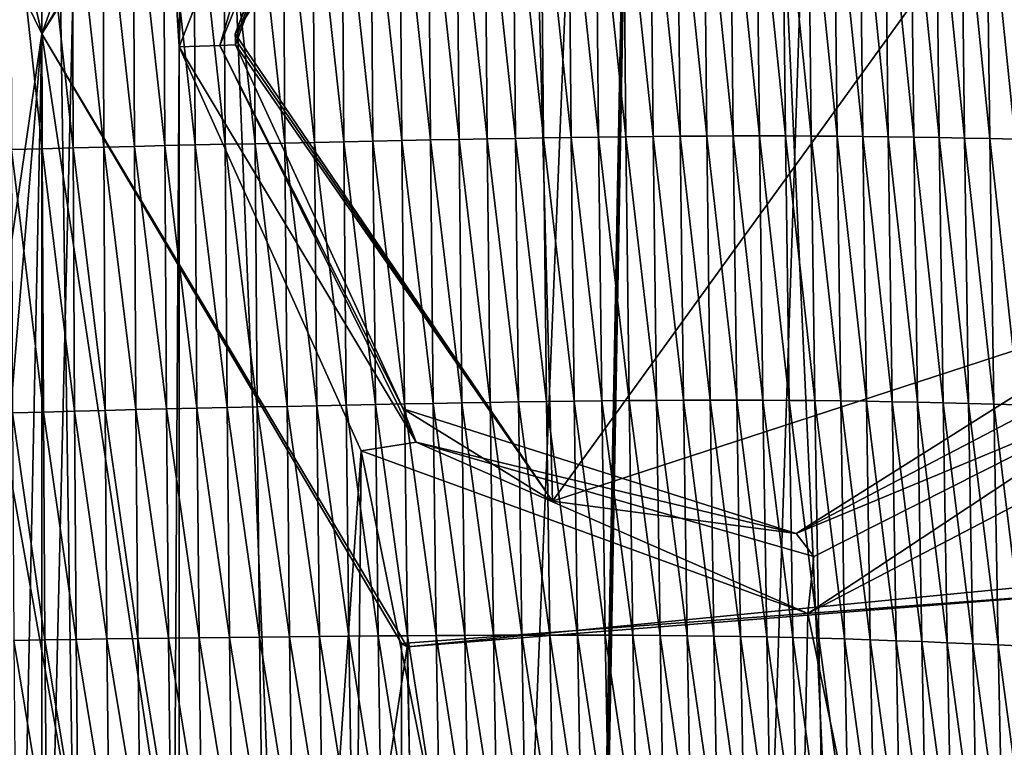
# Model space of a CAD drawing. Extents: x -65 to 446, y -88 to 1318.
# Tile 74 of 229: x 53.36 to 59.72, y -55.21 to -50.51. Entities that reach past the tile are written whole.
import ezdxf

# ---------------------------------------------------------------- set-up
doc = ezdxf.new("R2010")
doc.units = 0
doc.header["$LTSCALE"] = 65.185185
for name, color, linetype in [('1028', 7, 'CONTINUOUS'), ('1029', 7, 'CONTINUOUS'), ('1301', 7, 'CONTINUOUS'), ('1499', 7, 'CONTINUOUS'), ('815', 7, 'CONTINUOUS'), ('821', 7, 'CONTINUOUS'), ('873', 7, 'CONTINUOUS'), ('874', 7, 'CONTINUOUS'), ('922', 7, 'CONTINUOUS'), ('953', 7, 'CONTINUOUS'), ('954', 7, 'CONTINUOUS')]:
    doc.layers.add(name, color=color, linetype=linetype)

msp = doc.modelspace()

# ---------------------------------------------------------------- linework, layer by layer
at = {"layer": '1028', "color": 7, "linetype": 'CONTINUOUS'}
for points in [[(56.6401, -47.6482, -10.7084), (54.75, -50.6, -11.6704), (55.633, -48.3729, -14.5764), (56.6401, -47.6482, -10.7084)], [(54.75, -50.6, -11.6704), (54.75, -50.6, -14.906), (55.633, -48.3729, -14.5764), (54.75, -50.6, -11.6704)]]:
    msp.add_3dface(points, dxfattribs=at)
at = {"layer": '1029', "color": 7, "linetype": 'CONTINUOUS'}
for points in [[(54.75, -50.6, -11.6704), (56.7985, -53.6198, -10.6085), (54.75, -50.6, -14.906), (54.75, -50.6, -11.6704)], [(54.75, -50.6, -14.906), (56.7985, -53.6198, -10.6085), (54.7502, -50.6367, -14.9059), (54.75, -50.6, -14.906)], [(54.7502, -50.6367, -14.9059), (56.7985, -53.6198, -10.6085), (54.7508, -50.6726, -14.9057), (54.7502, -50.6367, -14.9059)], [(54.7508, -50.6726, -14.9057), (56.7985, -53.6198, -10.6085), (55.8343, -53.0233, -14.4909), (54.7508, -50.6726, -14.9057)], [(56.7985, -53.6198, -10.6085), (60.7497, -52.3326, -6.573), (58.3731, -53.8285, -13.0069), (56.7985, -53.6198, -10.6085)], [(58.3731, -53.8285, -13.0069), (60.7497, -52.3326, -6.573), (60.4407, -52.746, -11.1023), (58.3731, -53.8285, -13.0069)], [(55.8343, -53.0233, -14.4909), (56.7985, -53.6198, -10.6085), (58.3731, -53.8285, -13.0069), (55.8343, -53.0233, -14.4909)]]:
    msp.add_3dface(points, dxfattribs=at)
at = {"layer": '1301', "color": 7, "linetype": 'CONTINUOUS'}
for points in [[(50.301, -33.8575, 14.7553), (54.0933, -33.843, 13.9243), (50.4004, -52.2625, 16.6897), (50.301, -33.8575, 14.7553)], [(50.4004, -52.2625, 16.6897), (54.0933, -33.843, 13.9243), (50.5189, -75.5, 19.1321), (50.4004, -52.2625, 16.6897)], [(50.5189, -75.5, 19.1321), (54.0933, -33.843, 13.9243), (51.8312, -75.5, 18.9461), (50.5189, -75.5, 19.1321)], [(51.8312, -75.5, 18.9461), (54.0933, -33.843, 13.9243), (53.1, -75.5, 18.618), (51.8312, -75.5, 18.9461)], [(53.1, -75.5, 18.618), (54.0933, -33.843, 13.9243), (55.8127, -76.7334, 17.4236), (53.1, -75.5, 18.618)], [(54.0933, -33.843, 13.9243), (57.5549, -33.8057, 11.7864), (55.8127, -76.7334, 17.4236), (54.0933, -33.843, 13.9243)], [(55.8127, -76.7334, 17.4236), (57.5549, -33.8057, 11.7864), (56.7, -79.1, 17.0082), (55.8127, -76.7334, 17.4236)], [(56.7, -81.041, 17.2233), (57.5549, -33.8057, 11.7864), (59.7708, -81.9913, 13.5274), (56.7, -81.041, 17.2233)], [(56.7, -81.041, 17.2233), (56.7, -80.0717, 17.1158), (57.5549, -33.8057, 11.7864), (56.7, -81.041, 17.2233)], [(56.7, -79.1, 17.0082), (57.5549, -33.8057, 11.7864), (56.7, -80.0717, 17.1158), (56.7, -79.1, 17.0082)], [(59.7708, -81.9913, 13.5274), (57.5549, -33.8057, 11.7864), (59.9522, -45.5035, 9.8465), (59.7708, -81.9913, 13.5274)]]:
    msp.add_3dface(points, dxfattribs=at)
at = {"layer": '1499', "color": 7, "linetype": 'CONTINUOUS'}
for points in [[(56.3622, -49.435, 17.526), (56.56, -51.276, 17.6087), (56.5434, -49.4329, 17.424), (56.3622, -49.435, 17.526)], [(56.5434, -49.4329, 17.424), (56.7405, -51.2729, 17.5033), (56.7233, -49.4309, 17.3193), (56.5434, -49.4329, 17.424)], [(56.56, -51.276, 17.6087), (56.7405, -51.2729, 17.5033), (56.5434, -49.4329, 17.424), (56.56, -51.276, 17.6087)], [(56.7233, -49.4309, 17.3193), (56.9196, -51.2701, 17.3951), (56.902, -49.4291, 17.212), (56.7233, -49.4309, 17.3193)], [(56.7405, -51.2729, 17.5033), (56.9196, -51.2701, 17.3951), (56.7233, -49.4309, 17.3193), (56.7405, -51.2729, 17.5033)], [(56.902, -49.4291, 17.212), (57.0976, -51.2676, 17.284), (57.0795, -49.4276, 17.1018), (56.902, -49.4291, 17.212)], [(56.9196, -51.2701, 17.3951), (57.0976, -51.2676, 17.284), (56.902, -49.4291, 17.212), (56.9196, -51.2701, 17.3951)], [(57.0795, -49.4276, 17.1018), (57.2743, -51.2654, 17.1699), (57.2557, -49.4263, 16.9887), (57.0795, -49.4276, 17.1018)], [(57.0976, -51.2676, 17.284), (57.2743, -51.2654, 17.1699), (57.0795, -49.4276, 17.1018), (57.0976, -51.2676, 17.284)], [(57.2557, -49.4263, 16.9887), (57.4496, -51.2635, 17.0525), (57.4307, -49.4254, 16.8724), (57.2557, -49.4263, 16.9887)], [(57.2743, -51.2654, 17.1699), (57.4496, -51.2635, 17.0525), (57.2557, -49.4263, 16.9887), (57.2743, -51.2654, 17.1699)], [(57.4307, -49.4254, 16.8724), (57.6235, -51.262, 16.9318), (57.6042, -49.4248, 16.7529), (57.4307, -49.4254, 16.8724)], [(57.4496, -51.2635, 17.0525), (57.6235, -51.262, 16.9318), (57.4307, -49.4254, 16.8724), (57.4496, -51.2635, 17.0525)], [(57.6042, -49.4248, 16.7529), (57.796, -51.2609, 16.8077), (57.7764, -49.4246, 16.6299), (57.6042, -49.4248, 16.7529)], [(57.6235, -51.262, 16.9318), (57.796, -51.2609, 16.8077), (57.6042, -49.4248, 16.7529), (57.6235, -51.262, 16.9318)], [(57.796, -51.2609, 16.8077), (57.9671, -51.2602, 16.68), (57.7764, -49.4246, 16.6299), (57.796, -51.2609, 16.8077)], [(57.7764, -49.4246, 16.6299), (57.9671, -51.2602, 16.68), (57.9471, -49.4247, 16.5036), (57.7764, -49.4246, 16.6299)], [(57.9671, -51.2602, 16.68), (58.1368, -51.26, 16.5487), (57.9471, -49.4247, 16.5036), (57.9671, -51.2602, 16.68)], [(57.9471, -49.4247, 16.5036), (58.1368, -51.26, 16.5487), (58.1165, -49.4252, 16.3738), (57.9471, -49.4247, 16.5036)], [(58.1368, -51.26, 16.5487), (58.3049, -51.2603, 16.4137), (58.1165, -49.4252, 16.3738), (58.1368, -51.26, 16.5487)], [(58.1165, -49.4252, 16.3738), (58.3049, -51.2603, 16.4137), (58.2845, -49.4262, 16.2403), (58.1165, -49.4252, 16.3738)], [(58.3049, -51.2603, 16.4137), (58.4718, -51.261, 16.275), (58.2845, -49.4262, 16.2403), (58.3049, -51.2603, 16.4137)], [(58.2845, -49.4262, 16.2403), (58.4718, -51.261, 16.275), (58.4511, -49.4276, 16.1034), (58.2845, -49.4262, 16.2403)], [(58.4718, -51.261, 16.275), (58.638, -51.2621, 16.1331), (58.4511, -49.4276, 16.1034), (58.4718, -51.261, 16.275)], [(58.4511, -49.4276, 16.1034), (58.638, -51.2621, 16.1331), (58.6171, -49.4294, 15.9632), (58.4511, -49.4276, 16.1034)], [(58.638, -51.2621, 16.1331), (58.8039, -51.2637, 15.9882), (58.6171, -49.4294, 15.9632), (58.638, -51.2621, 16.1331)], [(58.6171, -49.4294, 15.9632), (58.8039, -51.2637, 15.9882), (58.7827, -49.4315, 15.8202), (58.6171, -49.4294, 15.9632)], [(58.8039, -51.2637, 15.9882), (58.9694, -51.2656, 15.8403), (58.7827, -49.4315, 15.8202), (58.8039, -51.2637, 15.9882)], [(58.7827, -49.4315, 15.8202), (58.9694, -51.2656, 15.8403), (58.9478, -49.434, 15.6742), (58.7827, -49.4315, 15.8202)], [(58.9694, -51.2656, 15.8403), (59.1344, -51.268, 15.6894), (58.9478, -49.434, 15.6742), (58.9694, -51.2656, 15.8403)], [(58.9478, -49.434, 15.6742), (59.1344, -51.268, 15.6894), (59.1124, -49.4369, 15.5253), (58.9478, -49.434, 15.6742)], [(53.2995, -49.4824, 18.8508), (53.5026, -51.3428, 18.9833), (53.4985, -49.4784, 18.787), (53.2995, -49.4824, 18.8508)], [(53.3027, -51.3484, 19.0476), (53.5026, -51.3428, 18.9833), (53.2995, -49.4824, 18.8508), (53.3027, -51.3484, 19.0476)], [(53.4985, -49.4784, 18.787), (53.7018, -51.3375, 18.9157), (53.6968, -49.4747, 18.7201), (53.4985, -49.4784, 18.787)], [(53.5026, -51.3428, 18.9833), (53.7018, -51.3375, 18.9157), (53.4985, -49.4784, 18.787), (53.5026, -51.3428, 18.9833)], [(53.6968, -49.4747, 18.7201), (53.9002, -51.3325, 18.8449), (53.8942, -49.4711, 18.65), (53.6968, -49.4747, 18.7201)], [(53.7018, -51.3375, 18.9157), (53.9002, -51.3325, 18.8449), (53.6968, -49.4747, 18.7201), (53.7018, -51.3375, 18.9157)], [(53.8942, -49.4711, 18.65), (54.0976, -51.3277, 18.771), (54.0907, -49.4679, 18.5769), (53.8942, -49.4711, 18.65)], [(53.9002, -51.3325, 18.8449), (54.0976, -51.3277, 18.771), (53.8942, -49.4711, 18.65), (53.9002, -51.3325, 18.8449)], [(54.0907, -49.4679, 18.5769), (54.2941, -51.3231, 18.6944), (54.2863, -49.4647, 18.5011), (54.0907, -49.4679, 18.5769)], [(54.0976, -51.3277, 18.771), (54.2941, -51.3231, 18.6944), (54.0907, -49.4679, 18.5769), (54.0976, -51.3277, 18.771)], [(54.2863, -49.4647, 18.5011), (54.4896, -51.3187, 18.6153), (54.4809, -49.4618, 18.4228), (54.2863, -49.4647, 18.5011)], [(54.2941, -51.3231, 18.6944), (54.4896, -51.3187, 18.6153), (54.2863, -49.4647, 18.5011), (54.2941, -51.3231, 18.6944)], [(54.4809, -49.4618, 18.4228), (54.6841, -51.3144, 18.5341), (54.6745, -49.4589, 18.3424), (54.4809, -49.4618, 18.4228)], [(54.4896, -51.3187, 18.6153), (54.6841, -51.3144, 18.5341), (54.4809, -49.4618, 18.4228), (54.4896, -51.3187, 18.6153)], [(54.6745, -49.4589, 18.3424), (54.8775, -51.3102, 18.4509), (54.8671, -49.456, 18.2599), (54.6745, -49.4589, 18.3424)], [(54.6841, -51.3144, 18.5341), (54.8775, -51.3102, 18.4509), (54.6745, -49.4589, 18.3424), (54.6841, -51.3144, 18.5341)], [(54.8671, -49.456, 18.2599), (55.0698, -51.3061, 18.3656), (55.0585, -49.4532, 18.1754), (54.8671, -49.456, 18.2599)], [(54.8775, -51.3102, 18.4509), (55.0698, -51.3061, 18.3656), (54.8671, -49.456, 18.2599), (54.8775, -51.3102, 18.4509)], [(55.0585, -49.4532, 18.1754), (55.2608, -51.3021, 18.2784), (55.2487, -49.4505, 18.0889), (55.0585, -49.4532, 18.1754)], [(55.0698, -51.3061, 18.3656), (55.2608, -51.3021, 18.2784), (55.0585, -49.4532, 18.1754), (55.0698, -51.3061, 18.3656)], [(55.2487, -49.4505, 18.0889), (55.4504, -51.298, 18.1893), (55.4376, -49.4478, 18.0004), (55.2487, -49.4505, 18.0889)], [(55.2608, -51.3021, 18.2784), (55.4504, -51.298, 18.1893), (55.2487, -49.4505, 18.0889), (55.2608, -51.3021, 18.2784)], [(55.4376, -49.4478, 18.0004), (55.6387, -51.2941, 18.0981), (55.6251, -49.4451, 17.9099), (55.4376, -49.4478, 18.0004)], [(55.4504, -51.298, 18.1893), (55.6387, -51.2941, 18.0981), (55.4376, -49.4478, 18.0004), (55.4504, -51.298, 18.1893)], [(55.6251, -49.4451, 17.9099), (55.8256, -51.2902, 18.0049), (55.8113, -49.4424, 17.8174), (55.6251, -49.4451, 17.9099)], [(55.6387, -51.2941, 18.0981), (55.8256, -51.2902, 18.0049), (55.6251, -49.4451, 17.9099), (55.6387, -51.2941, 18.0981)], [(55.8113, -49.4424, 17.8174), (56.0111, -51.2864, 17.9095), (55.9962, -49.4398, 17.7226), (55.8113, -49.4424, 17.8174)], [(55.8256, -51.2902, 18.0049), (56.0111, -51.2864, 17.9095), (55.8113, -49.4424, 17.8174), (55.8256, -51.2902, 18.0049)], [(55.9962, -49.4398, 17.7226), (56.1954, -51.2827, 17.8117), (56.1799, -49.4374, 17.6255), (55.9962, -49.4398, 17.7226)], [(56.0111, -51.2864, 17.9095), (56.1954, -51.2827, 17.8117), (55.9962, -49.4398, 17.7226), (56.0111, -51.2864, 17.9095)], [(56.1799, -49.4374, 17.6255), (56.3783, -51.2793, 17.7115), (56.3622, -49.435, 17.526), (56.1799, -49.4374, 17.6255)], [(56.1954, -51.2827, 17.8117), (56.3783, -51.2793, 17.7115), (56.1799, -49.4374, 17.6255), (56.1954, -51.2827, 17.8117)], [(56.3783, -51.2793, 17.7115), (56.56, -51.276, 17.6087), (56.3622, -49.435, 17.526), (56.3783, -51.2793, 17.7115)], [(59.1344, -51.268, 15.6894), (59.2988, -51.2707, 15.5355), (59.1124, -49.4369, 15.5253), (59.1344, -51.268, 15.6894)], [(59.1124, -49.4369, 15.5253), (59.2988, -51.2707, 15.5355), (59.2765, -49.4401, 15.3735), (59.1124, -49.4369, 15.5253)], [(59.2988, -51.2707, 15.5355), (59.4627, -51.2739, 15.3787), (59.2765, -49.4401, 15.3735), (59.2988, -51.2707, 15.5355)], [(59.2765, -49.4401, 15.3735), (59.4627, -51.2739, 15.3787), (59.4399, -49.4437, 15.2188), (59.2765, -49.4401, 15.3735)], [(59.4627, -51.2739, 15.3787), (59.626, -51.2775, 15.2187), (59.4399, -49.4437, 15.2188), (59.4627, -51.2739, 15.3787)], [(59.4399, -49.4437, 15.2188), (59.626, -51.2775, 15.2187), (59.6027, -49.4477, 15.0611), (59.4399, -49.4437, 15.2188)], [(59.626, -51.2775, 15.2187), (59.7885, -51.2814, 15.0558), (59.6027, -49.4477, 15.0611), (59.626, -51.2775, 15.2187)], [(59.6027, -49.4477, 15.0611), (59.7885, -51.2814, 15.0558), (59.7646, -49.452, 14.9005), (59.6027, -49.4477, 15.0611)], [(56.1954, -51.2827, 17.8117), (56.3973, -52.9812, 17.8814), (56.3783, -51.2793, 17.7115), (56.1954, -51.2827, 17.8117)], [(56.3783, -51.2793, 17.7115), (56.5795, -52.9783, 17.7781), (56.56, -51.276, 17.6087), (56.3783, -51.2793, 17.7115)], [(56.3973, -52.9812, 17.8814), (56.5795, -52.9783, 17.7781), (56.3783, -51.2793, 17.7115), (56.3973, -52.9812, 17.8814)], [(56.56, -51.276, 17.6087), (56.7604, -52.9756, 17.672), (56.7405, -51.2729, 17.5033), (56.56, -51.276, 17.6087)], [(56.5795, -52.9783, 17.7781), (56.7604, -52.9756, 17.672), (56.56, -51.276, 17.6087), (56.5795, -52.9783, 17.7781)], [(56.7405, -51.2729, 17.5033), (56.94, -52.9732, 17.5631), (56.9196, -51.2701, 17.3951), (56.7405, -51.2729, 17.5033)], [(56.7604, -52.9756, 17.672), (56.94, -52.9732, 17.5631), (56.7405, -51.2729, 17.5033), (56.7604, -52.9756, 17.672)], [(56.9196, -51.2701, 17.3951), (57.1184, -52.9711, 17.4513), (57.0976, -51.2676, 17.284), (56.9196, -51.2701, 17.3951)], [(56.94, -52.9732, 17.5631), (57.1184, -52.9711, 17.4513), (56.9196, -51.2701, 17.3951), (56.94, -52.9732, 17.5631)], [(57.0976, -51.2676, 17.284), (57.2955, -52.9693, 17.3364), (57.2743, -51.2654, 17.1699), (57.0976, -51.2676, 17.284)], [(57.1184, -52.9711, 17.4513), (57.2955, -52.9693, 17.3364), (57.0976, -51.2676, 17.284), (57.1184, -52.9711, 17.4513)], [(57.2743, -51.2654, 17.1699), (57.4712, -52.968, 17.2182), (57.4496, -51.2635, 17.0525), (57.2743, -51.2654, 17.1699)], [(57.2955, -52.9693, 17.3364), (57.4712, -52.968, 17.2182), (57.2743, -51.2654, 17.1699), (57.2955, -52.9693, 17.3364)], [(57.4496, -51.2635, 17.0525), (57.6455, -52.967, 17.0965), (57.6235, -51.262, 16.9318), (57.4496, -51.2635, 17.0525)], [(57.4712, -52.968, 17.2182), (57.6455, -52.967, 17.0965), (57.4496, -51.2635, 17.0525), (57.4712, -52.968, 17.2182)], [(57.6235, -51.262, 16.9318), (57.8183, -52.9665, 16.9713), (57.796, -51.2609, 16.8077), (57.6235, -51.262, 16.9318)], [(57.6455, -52.967, 17.0965), (57.8183, -52.9665, 16.9713), (57.6235, -51.262, 16.9318), (57.6455, -52.967, 17.0965)], [(57.796, -51.2609, 16.8077), (57.9897, -52.9665, 16.8424), (57.9671, -51.2602, 16.68), (57.796, -51.2609, 16.8077)], [(57.8183, -52.9665, 16.9713), (57.9897, -52.9665, 16.8424), (57.796, -51.2609, 16.8077), (57.8183, -52.9665, 16.9713)], [(57.9671, -51.2602, 16.68), (58.1596, -52.967, 16.7099), (58.1368, -51.26, 16.5487), (57.9671, -51.2602, 16.68)], [(57.9897, -52.9665, 16.8424), (58.1596, -52.967, 16.7099), (57.9671, -51.2602, 16.68), (57.9897, -52.9665, 16.8424)], [(58.1596, -52.967, 16.7099), (58.328, -52.968, 16.5735), (58.1368, -51.26, 16.5487), (58.1596, -52.967, 16.7099)], [(58.1368, -51.26, 16.5487), (58.328, -52.968, 16.5735), (58.3049, -51.2603, 16.4137), (58.1368, -51.26, 16.5487)], [(58.328, -52.968, 16.5735), (58.4951, -52.9695, 16.4333), (58.3049, -51.2603, 16.4137), (58.328, -52.968, 16.5735)], [(58.3049, -51.2603, 16.4137), (58.4951, -52.9695, 16.4333), (58.4718, -51.261, 16.275), (58.3049, -51.2603, 16.4137)], [(58.4951, -52.9695, 16.4333), (58.6615, -52.9714, 16.2898), (58.4718, -51.261, 16.275), (58.4951, -52.9695, 16.4333)], [(58.4718, -51.261, 16.275), (58.6615, -52.9714, 16.2898), (58.638, -51.2621, 16.1331), (58.4718, -51.261, 16.275)], [(58.6615, -52.9714, 16.2898), (58.8276, -52.9739, 16.1432), (58.638, -51.2621, 16.1331), (58.6615, -52.9714, 16.2898)], [(58.638, -51.2621, 16.1331), (58.8276, -52.9739, 16.1432), (58.8039, -51.2637, 15.9882), (58.638, -51.2621, 16.1331)], [(58.8276, -52.9739, 16.1432), (58.9935, -52.9767, 15.9936), (58.8039, -51.2637, 15.9882), (58.8276, -52.9739, 16.1432)], [(58.8039, -51.2637, 15.9882), (58.9935, -52.9767, 15.9936), (58.9694, -51.2656, 15.8403), (58.8039, -51.2637, 15.9882)], [(58.9935, -52.9767, 15.9936), (59.1588, -52.98, 15.8409), (58.9694, -51.2656, 15.8403), (58.9935, -52.9767, 15.9936)], [(58.9694, -51.2656, 15.8403), (59.1588, -52.98, 15.8409), (59.1344, -51.268, 15.6894), (58.9694, -51.2656, 15.8403)], [(59.1588, -52.98, 15.8409), (59.3237, -52.9837, 15.6851), (59.1344, -51.268, 15.6894), (59.1588, -52.98, 15.8409)], [(59.1344, -51.268, 15.6894), (59.3237, -52.9837, 15.6851), (59.2988, -51.2707, 15.5355), (59.1344, -51.268, 15.6894)], [(59.3237, -52.9837, 15.6851), (59.4881, -52.9879, 15.5262), (59.2988, -51.2707, 15.5355), (59.3237, -52.9837, 15.6851)], [(59.2988, -51.2707, 15.5355), (59.4881, -52.9879, 15.5262), (59.4627, -51.2739, 15.3787), (59.2988, -51.2707, 15.5355)], [(59.4881, -52.9879, 15.5262), (59.6518, -52.9925, 15.3642), (59.4627, -51.2739, 15.3787), (59.4881, -52.9879, 15.5262)], [(59.4627, -51.2739, 15.3787), (59.6518, -52.9925, 15.3642), (59.626, -51.2775, 15.2187), (59.4627, -51.2739, 15.3787)], [(59.6518, -52.9925, 15.3642), (59.8148, -52.9975, 15.1991), (59.626, -51.2775, 15.2187), (59.6518, -52.9925, 15.3642)], [(59.626, -51.2775, 15.2187), (59.8148, -52.9975, 15.1991), (59.7885, -51.2814, 15.0558), (59.626, -51.2775, 15.2187)], [(53.3027, -51.3484, 19.0476), (53.5101, -53.0432, 19.1615), (53.5026, -51.3428, 18.9833), (53.3027, -51.3484, 19.0476)], [(53.5026, -51.3428, 18.9833), (53.7102, -53.0378, 19.0934), (53.7018, -51.3375, 18.9157), (53.5026, -51.3428, 18.9833)], [(53.5101, -53.0432, 19.1615), (53.7102, -53.0378, 19.0934), (53.5026, -51.3428, 18.9833), (53.5101, -53.0432, 19.1615)], [(53.7018, -51.3375, 18.9157), (53.9095, -53.0327, 19.022), (53.9002, -51.3325, 18.8449), (53.7018, -51.3375, 18.9157)], [(53.7102, -53.0378, 19.0934), (53.9095, -53.0327, 19.022), (53.7018, -51.3375, 18.9157), (53.7102, -53.0378, 19.0934)], [(53.9002, -51.3325, 18.8449), (54.1078, -53.0279, 18.9475), (54.0976, -51.3277, 18.771), (53.9002, -51.3325, 18.8449)], [(53.9095, -53.0327, 19.022), (54.1078, -53.0279, 18.9475), (53.9002, -51.3325, 18.8449), (53.9095, -53.0327, 19.022)], [(54.0976, -51.3277, 18.771), (54.3051, -53.0233, 18.8703), (54.2941, -51.3231, 18.6944), (54.0976, -51.3277, 18.771)], [(54.1078, -53.0279, 18.9475), (54.3051, -53.0233, 18.8703), (54.0976, -51.3277, 18.771), (54.1078, -53.0279, 18.9475)], [(54.2941, -51.3231, 18.6944), (54.5015, -53.0189, 18.7906), (54.4896, -51.3187, 18.6153), (54.2941, -51.3231, 18.6944)], [(54.3051, -53.0233, 18.8703), (54.5015, -53.0189, 18.7906), (54.2941, -51.3231, 18.6944), (54.3051, -53.0233, 18.8703)], [(54.4896, -51.3187, 18.6153), (54.6969, -53.0147, 18.7089), (54.6841, -51.3144, 18.5341), (54.4896, -51.3187, 18.6153)], [(54.5015, -53.0189, 18.7906), (54.6969, -53.0147, 18.7089), (54.4896, -51.3187, 18.6153), (54.5015, -53.0189, 18.7906)], [(54.6841, -51.3144, 18.5341), (54.8911, -53.0106, 18.625), (54.8775, -51.3102, 18.4509), (54.6841, -51.3144, 18.5341)], [(54.6969, -53.0147, 18.7089), (54.8911, -53.0106, 18.625), (54.6841, -51.3144, 18.5341), (54.6969, -53.0147, 18.7089)], [(54.8775, -51.3102, 18.4509), (55.0842, -53.0066, 18.5392), (55.0698, -51.3061, 18.3656), (54.8775, -51.3102, 18.4509)], [(54.8911, -53.0106, 18.625), (55.0842, -53.0066, 18.5392), (54.8775, -51.3102, 18.4509), (54.8911, -53.0106, 18.625)], [(55.0698, -51.3061, 18.3656), (55.276, -53.0026, 18.4515), (55.2608, -51.3021, 18.2784), (55.0698, -51.3061, 18.3656)], [(55.0842, -53.0066, 18.5392), (55.276, -53.0026, 18.4515), (55.0698, -51.3061, 18.3656), (55.0842, -53.0066, 18.5392)], [(55.2608, -51.3021, 18.2784), (55.4663, -52.9988, 18.3618), (55.4504, -51.298, 18.1893), (55.2608, -51.3021, 18.2784)], [(55.276, -53.0026, 18.4515), (55.4663, -52.9988, 18.3618), (55.2608, -51.3021, 18.2784), (55.276, -53.0026, 18.4515)], [(55.4504, -51.298, 18.1893), (55.6553, -52.995, 18.2702), (55.6387, -51.2941, 18.0981), (55.4504, -51.298, 18.1893)], [(55.4663, -52.9988, 18.3618), (55.6553, -52.995, 18.2702), (55.4504, -51.298, 18.1893), (55.4663, -52.9988, 18.3618)], [(55.6387, -51.2941, 18.0981), (55.8428, -52.9913, 18.1765), (55.8256, -51.2902, 18.0049), (55.6387, -51.2941, 18.0981)], [(55.6553, -52.995, 18.2702), (55.8428, -52.9913, 18.1765), (55.6387, -51.2941, 18.0981), (55.6553, -52.995, 18.2702)], [(55.8256, -51.2902, 18.0049), (56.029, -52.9878, 18.0805), (56.0111, -51.2864, 17.9095), (55.8256, -51.2902, 18.0049)], [(55.8428, -52.9913, 18.1765), (56.029, -52.9878, 18.0805), (55.8256, -51.2902, 18.0049), (55.8428, -52.9913, 18.1765)], [(56.0111, -51.2864, 17.9095), (56.2138, -52.9844, 17.9822), (56.1954, -51.2827, 17.8117), (56.0111, -51.2864, 17.9095)], [(56.029, -52.9878, 18.0805), (56.2138, -52.9844, 17.9822), (56.0111, -51.2864, 17.9095), (56.029, -52.9878, 18.0805)], [(56.2138, -52.9844, 17.9822), (56.3973, -52.9812, 17.8814), (56.1954, -51.2827, 17.8117), (56.2138, -52.9844, 17.9822)], [(53.3093, -53.0489, 19.2263), (53.5101, -53.0432, 19.1615), (53.3027, -51.3484, 19.0476), (53.3093, -53.0489, 19.2263)], [(55.4663, -52.9988, 18.3618), (55.6736, -54.4896, 18.4207), (55.6553, -52.995, 18.2702), (55.4663, -52.9988, 18.3618)], [(55.6553, -52.995, 18.2702), (55.8618, -54.4881, 18.3268), (55.8428, -52.9913, 18.1765), (55.6553, -52.995, 18.2702)], [(55.6736, -54.4896, 18.4207), (55.8618, -54.4881, 18.3268), (55.6553, -52.995, 18.2702), (55.6736, -54.4896, 18.4207)], [(55.8428, -52.9913, 18.1765), (56.0485, -54.4868, 18.2305), (56.029, -52.9878, 18.0805), (55.8428, -52.9913, 18.1765)], [(55.8618, -54.4881, 18.3268), (56.0485, -54.4868, 18.2305), (55.8428, -52.9913, 18.1765), (55.8618, -54.4881, 18.3268)], [(56.029, -52.9878, 18.0805), (56.2339, -54.4857, 18.132), (56.2138, -52.9844, 17.9822), (56.029, -52.9878, 18.0805)], [(56.0485, -54.4868, 18.2305), (56.2339, -54.4857, 18.132), (56.029, -52.9878, 18.0805), (56.0485, -54.4868, 18.2305)], [(56.2138, -52.9844, 17.9822), (56.4179, -54.4849, 18.0309), (56.3973, -52.9812, 17.8814), (56.2138, -52.9844, 17.9822)], [(56.2339, -54.4857, 18.132), (56.4179, -54.4849, 18.0309), (56.2138, -52.9844, 17.9822), (56.2339, -54.4857, 18.132)], [(56.3973, -52.9812, 17.8814), (56.6006, -54.4843, 17.9272), (56.5795, -52.9783, 17.7781), (56.3973, -52.9812, 17.8814)], [(56.4179, -54.4849, 18.0309), (56.6006, -54.4843, 17.9272), (56.3973, -52.9812, 17.8814), (56.4179, -54.4849, 18.0309)], [(56.5795, -52.9783, 17.7781), (56.782, -54.484, 17.8207), (56.7604, -52.9756, 17.672), (56.5795, -52.9783, 17.7781)], [(56.6006, -54.4843, 17.9272), (56.782, -54.484, 17.8207), (56.5795, -52.9783, 17.7781), (56.6006, -54.4843, 17.9272)], [(56.7604, -52.9756, 17.672), (56.962, -54.484, 17.7114), (56.94, -52.9732, 17.5631), (56.7604, -52.9756, 17.672)], [(56.782, -54.484, 17.8207), (56.962, -54.484, 17.7114), (56.7604, -52.9756, 17.672), (56.782, -54.484, 17.8207)], [(56.94, -52.9732, 17.5631), (57.1408, -54.4844, 17.599), (57.1184, -52.9711, 17.4513), (56.94, -52.9732, 17.5631)], [(56.962, -54.484, 17.7114), (57.1408, -54.4844, 17.599), (56.94, -52.9732, 17.5631), (56.962, -54.484, 17.7114)], [(57.1184, -52.9711, 17.4513), (57.3183, -54.4851, 17.4835), (57.2955, -52.9693, 17.3364), (57.1184, -52.9711, 17.4513)], [(57.1408, -54.4844, 17.599), (57.3183, -54.4851, 17.4835), (57.1184, -52.9711, 17.4513), (57.1408, -54.4844, 17.599)], [(57.2955, -52.9693, 17.3364), (57.4944, -54.4863, 17.3646), (57.4712, -52.968, 17.2182), (57.2955, -52.9693, 17.3364)], [(57.3183, -54.4851, 17.4835), (57.4944, -54.4863, 17.3646), (57.2955, -52.9693, 17.3364), (57.3183, -54.4851, 17.4835)], [(57.4712, -52.968, 17.2182), (57.669, -54.4879, 17.2422), (57.6455, -52.967, 17.0965), (57.4712, -52.968, 17.2182)], [(57.4944, -54.4863, 17.3646), (57.669, -54.4879, 17.2422), (57.4712, -52.968, 17.2182), (57.4944, -54.4863, 17.3646)], [(57.6455, -52.967, 17.0965), (57.8421, -54.4901, 17.1162), (57.8183, -52.9665, 16.9713), (57.6455, -52.967, 17.0965)], [(57.669, -54.4879, 17.2422), (57.8421, -54.4901, 17.1162), (57.6455, -52.967, 17.0965), (57.669, -54.4879, 17.2422)], [(57.8421, -54.4901, 17.1162), (58.0138, -54.4927, 16.9864), (57.8183, -52.9665, 16.9713), (57.8421, -54.4901, 17.1162)], [(57.8183, -52.9665, 16.9713), (58.0138, -54.4927, 16.9864), (57.9897, -52.9665, 16.8424), (57.8183, -52.9665, 16.9713)], [(58.0138, -54.4927, 16.9864), (58.184, -54.4959, 16.8528), (57.9897, -52.9665, 16.8424), (58.0138, -54.4927, 16.9864)], [(57.9897, -52.9665, 16.8424), (58.184, -54.4959, 16.8528), (58.1596, -52.967, 16.7099), (57.9897, -52.9665, 16.8424)], [(58.184, -54.4959, 16.8528), (58.3526, -54.4996, 16.7152), (58.1596, -52.967, 16.7099), (58.184, -54.4959, 16.8528)], [(58.1596, -52.967, 16.7099), (58.3526, -54.4996, 16.7152), (58.328, -52.968, 16.5735), (58.1596, -52.967, 16.7099)], [(58.3526, -54.4996, 16.7152), (58.5199, -54.5039, 16.5738), (58.328, -52.968, 16.5735), (58.3526, -54.4996, 16.7152)], [(58.328, -52.968, 16.5735), (58.5199, -54.5039, 16.5738), (58.4951, -52.9695, 16.4333), (58.328, -52.968, 16.5735)], [(58.5199, -54.5039, 16.5738), (58.6866, -54.5087, 16.4289), (58.4951, -52.9695, 16.4333), (58.5199, -54.5039, 16.5738)], [(58.4951, -52.9695, 16.4333), (58.6866, -54.5087, 16.4289), (58.6615, -52.9714, 16.2898), (58.4951, -52.9695, 16.4333)], [(58.6866, -54.5087, 16.4289), (58.853, -54.514, 16.2809), (58.6615, -52.9714, 16.2898), (58.6866, -54.5087, 16.4289)], [(58.6615, -52.9714, 16.2898), (58.853, -54.514, 16.2809), (58.8276, -52.9739, 16.1432), (58.6615, -52.9714, 16.2898)], [(58.853, -54.514, 16.2809), (59.0192, -54.5198, 16.1298), (58.8276, -52.9739, 16.1432), (58.853, -54.514, 16.2809)], [(58.8276, -52.9739, 16.1432), (59.0192, -54.5198, 16.1298), (58.9935, -52.9767, 15.9936), (58.8276, -52.9739, 16.1432)], [(59.0192, -54.5198, 16.1298), (59.1849, -54.526, 15.9755), (58.9935, -52.9767, 15.9936), (59.0192, -54.5198, 16.1298)], [(58.9935, -52.9767, 15.9936), (59.1849, -54.526, 15.9755), (59.1588, -52.98, 15.8409), (58.9935, -52.9767, 15.9936)], [(59.1849, -54.526, 15.9755), (59.3503, -54.5327, 15.8181), (59.1588, -52.98, 15.8409), (59.1849, -54.526, 15.9755)], [(59.1588, -52.98, 15.8409), (59.3503, -54.5327, 15.8181), (59.3237, -52.9837, 15.6851), (59.1588, -52.98, 15.8409)], [(59.3503, -54.5327, 15.8181), (59.5151, -54.5399, 15.6574), (59.3237, -52.9837, 15.6851), (59.3503, -54.5327, 15.8181)], [(59.3237, -52.9837, 15.6851), (59.5151, -54.5399, 15.6574), (59.4881, -52.9879, 15.5262), (59.3237, -52.9837, 15.6851)], [(59.5151, -54.5399, 15.6574), (59.6793, -54.5476, 15.4936), (59.4881, -52.9879, 15.5262), (59.5151, -54.5399, 15.6574)], [(59.4881, -52.9879, 15.5262), (59.6793, -54.5476, 15.4936), (59.6518, -52.9925, 15.3642), (59.4881, -52.9879, 15.5262)], [(59.6793, -54.5476, 15.4936), (59.8428, -54.5557, 15.3264), (59.6518, -52.9925, 15.3642), (59.6793, -54.5476, 15.4936)], [(59.6518, -52.9925, 15.3642), (59.8428, -54.5557, 15.3264), (59.8148, -52.9975, 15.1991), (59.6518, -52.9925, 15.3642)], [(53.3093, -53.0489, 19.2263), (53.5195, -54.515, 19.3155), (53.5101, -53.0432, 19.1615), (53.3093, -53.0489, 19.2263)], [(53.3179, -54.5189, 19.3806), (53.5195, -54.515, 19.3155), (53.3093, -53.0489, 19.2263), (53.3179, -54.5189, 19.3806)], [(53.5101, -53.0432, 19.1615), (53.7206, -54.5115, 19.2472), (53.7102, -53.0378, 19.0934), (53.5101, -53.0432, 19.1615)], [(53.5195, -54.515, 19.3155), (53.7206, -54.5115, 19.2472), (53.5101, -53.0432, 19.1615), (53.5195, -54.515, 19.3155)], [(53.7102, -53.0378, 19.0934), (53.9207, -54.5084, 19.1755), (53.9095, -53.0327, 19.022), (53.7102, -53.0378, 19.0934)], [(53.7206, -54.5115, 19.2472), (53.9207, -54.5084, 19.1755), (53.7102, -53.0378, 19.0934), (53.7206, -54.5115, 19.2472)], [(53.9095, -53.0327, 19.022), (54.1199, -54.5055, 19.1007), (54.1078, -53.0279, 18.9475), (53.9095, -53.0327, 19.022)], [(53.9207, -54.5084, 19.1755), (54.1199, -54.5055, 19.1007), (53.9095, -53.0327, 19.022), (53.9207, -54.5084, 19.1755)], [(54.1078, -53.0279, 18.9475), (54.3181, -54.503, 19.0231), (54.3051, -53.0233, 18.8703), (54.1078, -53.0279, 18.9475)], [(54.1199, -54.5055, 19.1007), (54.3181, -54.503, 19.0231), (54.1078, -53.0279, 18.9475), (54.1199, -54.5055, 19.1007)], [(54.3051, -53.0233, 18.8703), (54.5153, -54.5007, 18.9431), (54.5015, -53.0189, 18.7906), (54.3051, -53.0233, 18.8703)], [(54.3181, -54.503, 19.0231), (54.5153, -54.5007, 18.9431), (54.3051, -53.0233, 18.8703), (54.3181, -54.503, 19.0231)], [(54.5015, -53.0189, 18.7906), (54.7115, -54.4985, 18.8609), (54.6969, -53.0147, 18.7089), (54.5015, -53.0189, 18.7906)], [(54.5153, -54.5007, 18.9431), (54.7115, -54.4985, 18.8609), (54.5015, -53.0189, 18.7906), (54.5153, -54.5007, 18.9431)], [(54.6969, -53.0147, 18.7089), (54.9066, -54.4965, 18.7768), (54.8911, -53.0106, 18.625), (54.6969, -53.0147, 18.7089)], [(54.7115, -54.4985, 18.8609), (54.9066, -54.4965, 18.7768), (54.6969, -53.0147, 18.7089), (54.7115, -54.4985, 18.8609)], [(54.8911, -53.0106, 18.625), (55.1004, -54.4946, 18.6906), (55.0842, -53.0066, 18.5392), (54.8911, -53.0106, 18.625)], [(54.9066, -54.4965, 18.7768), (55.1004, -54.4946, 18.6906), (54.8911, -53.0106, 18.625), (54.9066, -54.4965, 18.7768)], [(55.0842, -53.0066, 18.5392), (55.2929, -54.4928, 18.6026), (55.276, -53.0026, 18.4515), (55.0842, -53.0066, 18.5392)], [(55.1004, -54.4946, 18.6906), (55.2929, -54.4928, 18.6026), (55.0842, -53.0066, 18.5392), (55.1004, -54.4946, 18.6906)], [(55.276, -53.0026, 18.4515), (55.484, -54.4911, 18.5126), (55.4663, -52.9988, 18.3618), (55.276, -53.0026, 18.4515)], [(55.2929, -54.4928, 18.6026), (55.484, -54.4911, 18.5126), (55.276, -53.0026, 18.4515), (55.2929, -54.4928, 18.6026)], [(55.484, -54.4911, 18.5126), (55.6736, -54.4896, 18.4207), (55.4663, -52.9988, 18.3618), (55.484, -54.4911, 18.5126)], [(53.3179, -54.5189, 19.3806), (53.5322, -55.8097, 19.4507), (53.5195, -54.515, 19.3155), (53.3179, -54.5189, 19.3806)], [(53.3297, -55.8102, 19.5157), (53.5322, -55.8097, 19.4507), (53.3179, -54.5189, 19.3806), (53.3297, -55.8102, 19.5157)], [(53.5195, -54.515, 19.3155), (53.7341, -55.8097, 19.3823), (53.7206, -54.5115, 19.2472), (53.5195, -54.515, 19.3155)], [(53.5322, -55.8097, 19.4507), (53.7341, -55.8097, 19.3823), (53.5195, -54.515, 19.3155), (53.5322, -55.8097, 19.4507)], [(53.7206, -54.5115, 19.2472), (53.935, -55.8101, 19.3105), (53.9207, -54.5084, 19.1755), (53.7206, -54.5115, 19.2472)], [(53.7341, -55.8097, 19.3823), (53.935, -55.8101, 19.3105), (53.7206, -54.5115, 19.2472), (53.7341, -55.8097, 19.3823)], [(53.9207, -54.5084, 19.1755), (54.135, -55.8108, 19.2355), (54.1199, -54.5055, 19.1007), (53.9207, -54.5084, 19.1755)], [(53.935, -55.8101, 19.3105), (54.135, -55.8108, 19.2355), (53.9207, -54.5084, 19.1755), (53.935, -55.8101, 19.3105)], [(54.1199, -54.5055, 19.1007), (54.3341, -55.8119, 19.1578), (54.3181, -54.503, 19.0231), (54.1199, -54.5055, 19.1007)], [(54.135, -55.8108, 19.2355), (54.3341, -55.8119, 19.1578), (54.1199, -54.5055, 19.1007), (54.135, -55.8108, 19.2355)], [(54.3181, -54.503, 19.0231), (54.5321, -55.8131, 19.0776), (54.5153, -54.5007, 18.9431), (54.3181, -54.503, 19.0231)], [(54.3341, -55.8119, 19.1578), (54.5321, -55.8131, 19.0776), (54.3181, -54.503, 19.0231), (54.3341, -55.8119, 19.1578)], [(54.5153, -54.5007, 18.9431), (54.729, -55.8146, 18.9952), (54.7115, -54.4985, 18.8609), (54.5153, -54.5007, 18.9431)], [(54.5321, -55.8131, 19.0776), (54.729, -55.8146, 18.9952), (54.5153, -54.5007, 18.9431), (54.5321, -55.8131, 19.0776)], [(54.7115, -54.4985, 18.8609), (54.9249, -55.8163, 18.9109), (54.9066, -54.4965, 18.7768), (54.7115, -54.4985, 18.8609)], [(54.729, -55.8146, 18.9952), (54.9249, -55.8163, 18.9109), (54.7115, -54.4985, 18.8609), (54.729, -55.8146, 18.9952)], [(54.9066, -54.4965, 18.7768), (55.1195, -55.8181, 18.8247), (55.1004, -54.4946, 18.6906), (54.9066, -54.4965, 18.7768)], [(54.9249, -55.8163, 18.9109), (55.1195, -55.8181, 18.8247), (54.9066, -54.4965, 18.7768), (54.9249, -55.8163, 18.9109)], [(55.1004, -54.4946, 18.6906), (55.3127, -55.82, 18.7365), (55.2929, -54.4928, 18.6026), (55.1004, -54.4946, 18.6906)], [(55.1195, -55.8181, 18.8247), (55.3127, -55.82, 18.7365), (55.1004, -54.4946, 18.6906), (55.1195, -55.8181, 18.8247)], [(55.2929, -54.4928, 18.6026), (55.5045, -55.8221, 18.6465), (55.484, -54.4911, 18.5126), (55.2929, -54.4928, 18.6026)], [(55.3127, -55.82, 18.7365), (55.5045, -55.8221, 18.6465), (55.2929, -54.4928, 18.6026), (55.3127, -55.82, 18.7365)], [(55.484, -54.4911, 18.5126), (55.6947, -55.8242, 18.5545), (55.6736, -54.4896, 18.4207), (55.484, -54.4911, 18.5126)], [(55.5045, -55.8221, 18.6465), (55.6947, -55.8242, 18.5545), (55.484, -54.4911, 18.5126), (55.5045, -55.8221, 18.6465)], [(55.6736, -54.4896, 18.4207), (55.8834, -55.8266, 18.4604), (55.8618, -54.4881, 18.3268), (55.6736, -54.4896, 18.4207)], [(55.6947, -55.8242, 18.5545), (55.8834, -55.8266, 18.4604), (55.6736, -54.4896, 18.4207), (55.6947, -55.8242, 18.5545)], [(55.8618, -54.4881, 18.3268), (56.0707, -55.8291, 18.3641), (56.0485, -54.4868, 18.2305), (55.8618, -54.4881, 18.3268)], [(55.8834, -55.8266, 18.4604), (56.0707, -55.8291, 18.3641), (55.8618, -54.4881, 18.3268), (55.8834, -55.8266, 18.4604)], [(56.0485, -54.4868, 18.2305), (56.2566, -55.8319, 18.2654), (56.2339, -54.4857, 18.132), (56.0485, -54.4868, 18.2305)], [(56.0707, -55.8291, 18.3641), (56.2566, -55.8319, 18.2654), (56.0485, -54.4868, 18.2305), (56.0707, -55.8291, 18.3641)], [(56.2339, -54.4857, 18.132), (56.4411, -55.8349, 18.1642), (56.4179, -54.4849, 18.0309), (56.2339, -54.4857, 18.132)], [(56.2566, -55.8319, 18.2654), (56.4411, -55.8349, 18.1642), (56.2339, -54.4857, 18.132), (56.2566, -55.8319, 18.2654)], [(56.4179, -54.4849, 18.0309), (56.6242, -55.8382, 18.0603), (56.6006, -54.4843, 17.9272), (56.4179, -54.4849, 18.0309)], [(56.4411, -55.8349, 18.1642), (56.6242, -55.8382, 18.0603), (56.4179, -54.4849, 18.0309), (56.4411, -55.8349, 18.1642)], [(56.6006, -54.4843, 17.9272), (56.806, -55.8419, 17.9536), (56.782, -54.484, 17.8207), (56.6006, -54.4843, 17.9272)], [(56.6242, -55.8382, 18.0603), (56.806, -55.8419, 17.9536), (56.6006, -54.4843, 17.9272), (56.6242, -55.8382, 18.0603)], [(56.806, -55.8419, 17.9536), (56.9864, -55.8459, 17.844), (56.782, -54.484, 17.8207), (56.806, -55.8419, 17.9536)], [(56.782, -54.484, 17.8207), (56.9864, -55.8459, 17.844), (56.962, -54.484, 17.7114), (56.782, -54.484, 17.8207)], [(56.9864, -55.8459, 17.844), (57.1656, -55.8503, 17.7313), (56.962, -54.484, 17.7114), (56.9864, -55.8459, 17.844)], [(56.962, -54.484, 17.7114), (57.1656, -55.8503, 17.7313), (57.1408, -54.4844, 17.599), (56.962, -54.484, 17.7114)], [(57.1656, -55.8503, 17.7313), (57.3434, -55.8551, 17.6154), (57.1408, -54.4844, 17.599), (57.1656, -55.8503, 17.7313)], [(57.1408, -54.4844, 17.599), (57.3434, -55.8551, 17.6154), (57.3183, -54.4851, 17.4835), (57.1408, -54.4844, 17.599)], [(57.3434, -55.8551, 17.6154), (57.5198, -55.8604, 17.496), (57.3183, -54.4851, 17.4835), (57.3434, -55.8551, 17.6154)], [(57.3183, -54.4851, 17.4835), (57.5198, -55.8604, 17.496), (57.4944, -54.4863, 17.3646), (57.3183, -54.4851, 17.4835)], [(57.5198, -55.8604, 17.496), (57.6947, -55.8662, 17.3731), (57.4944, -54.4863, 17.3646), (57.5198, -55.8604, 17.496)], [(57.4944, -54.4863, 17.3646), (57.6947, -55.8662, 17.3731), (57.669, -54.4879, 17.2422), (57.4944, -54.4863, 17.3646)], [(57.6947, -55.8662, 17.3731), (57.8681, -55.8725, 17.2464), (57.669, -54.4879, 17.2422), (57.6947, -55.8662, 17.3731)], [(57.669, -54.4879, 17.2422), (57.8681, -55.8725, 17.2464), (57.8421, -54.4901, 17.1162), (57.669, -54.4879, 17.2422)], [(57.8681, -55.8725, 17.2464), (58.0401, -55.8793, 17.1158), (57.8421, -54.4901, 17.1162), (57.8681, -55.8725, 17.2464)], [(57.8421, -54.4901, 17.1162), (58.0401, -55.8793, 17.1158), (58.0138, -54.4927, 16.9864), (57.8421, -54.4901, 17.1162)], [(58.0401, -55.8793, 17.1158), (58.2105, -55.8867, 16.9814), (58.0138, -54.4927, 16.9864), (58.0401, -55.8793, 17.1158)], [(58.0138, -54.4927, 16.9864), (58.2105, -55.8867, 16.9814), (58.184, -54.4959, 16.8528), (58.0138, -54.4927, 16.9864)], [(58.2105, -55.8867, 16.9814), (58.3794, -55.8948, 16.8429), (58.184, -54.4959, 16.8528), (58.2105, -55.8867, 16.9814)], [(58.184, -54.4959, 16.8528), (58.3794, -55.8948, 16.8429), (58.3526, -54.4996, 16.7152), (58.184, -54.4959, 16.8528)], [(58.3794, -55.8948, 16.8429), (58.5469, -55.9034, 16.7003), (58.3526, -54.4996, 16.7152), (58.3794, -55.8948, 16.8429)], [(58.3526, -54.4996, 16.7152), (58.5469, -55.9034, 16.7003), (58.5199, -54.5039, 16.5738), (58.3526, -54.4996, 16.7152)], [(58.5469, -55.9034, 16.7003), (58.7138, -55.9127, 16.5543), (58.5199, -54.5039, 16.5738), (58.5469, -55.9034, 16.7003)], [(58.5199, -54.5039, 16.5738), (58.7138, -55.9127, 16.5543), (58.6866, -54.5087, 16.4289), (58.5199, -54.5039, 16.5738)], [(58.7138, -55.9127, 16.5543), (58.8806, -55.9224, 16.4051), (58.6866, -54.5087, 16.4289), (58.7138, -55.9127, 16.5543)], [(58.6866, -54.5087, 16.4289), (58.8806, -55.9224, 16.4051), (58.853, -54.514, 16.2809), (58.6866, -54.5087, 16.4289)], [(58.8806, -55.9224, 16.4051), (59.047, -55.9326, 16.2527), (58.853, -54.514, 16.2809), (58.8806, -55.9224, 16.4051)], [(58.853, -54.514, 16.2809), (59.047, -55.9326, 16.2527), (59.0192, -54.5198, 16.1298), (58.853, -54.514, 16.2809)], [(59.047, -55.9326, 16.2527), (59.2132, -55.9434, 16.097), (59.0192, -54.5198, 16.1298), (59.047, -55.9326, 16.2527)], [(59.0192, -54.5198, 16.1298), (59.2132, -55.9434, 16.097), (59.1849, -54.526, 15.9755), (59.0192, -54.5198, 16.1298)], [(59.2132, -55.9434, 16.097), (59.3789, -55.9546, 15.9381), (59.1849, -54.526, 15.9755), (59.2132, -55.9434, 16.097)], [(59.1849, -54.526, 15.9755), (59.3789, -55.9546, 15.9381), (59.3503, -54.5327, 15.8181), (59.1849, -54.526, 15.9755)], [(59.3789, -55.9546, 15.9381), (59.5442, -55.9664, 15.7758), (59.3503, -54.5327, 15.8181), (59.3789, -55.9546, 15.9381)], [(59.3503, -54.5327, 15.8181), (59.5442, -55.9664, 15.7758), (59.5151, -54.5399, 15.6574), (59.3503, -54.5327, 15.8181)], [(59.5442, -55.9664, 15.7758), (59.7088, -55.9787, 15.6103), (59.5151, -54.5399, 15.6574), (59.5442, -55.9664, 15.7758)], [(59.5151, -54.5399, 15.6574), (59.7088, -55.9787, 15.6103), (59.6793, -54.5476, 15.4936), (59.5151, -54.5399, 15.6574)], [(59.7088, -55.9787, 15.6103), (59.8729, -55.9915, 15.4414), (59.6793, -54.5476, 15.4936), (59.7088, -55.9787, 15.6103)], [(59.6793, -54.5476, 15.4936), (59.8729, -55.9915, 15.4414), (59.8428, -54.5557, 15.3264), (59.6793, -54.5476, 15.4936)]]:
    msp.add_3dface(points, dxfattribs=at)
at = {"layer": '815', "color": 7, "linetype": 'CONTINUOUS'}
for points in [[(46.1173, -35.4904, -13.4508), (53, -74.6, -13.6748), (53.5, -70.1, -13.5554), (46.1173, -35.4904, -13.4508)], [(46.1173, -35.4904, -13.4508), (53.5, -70.1, -13.5554), (53.5, -50.6, -13.5554), (46.1173, -35.4904, -13.4508)], [(55.8319, -46.6567, -12.7275), (46.1173, -35.4904, -13.4508), (53.5, -50.6, -13.5554), (55.8319, -46.6567, -12.7275)], [(53.5, -70.1, -13.5554), (55.8319, -66.1567, -12.7275), (53.5, -50.6, -13.5554), (53.5, -70.1, -13.5554)], [(53.5, -50.6, -13.5554), (55.8319, -66.1567, -12.7275), (55.8231, -54.5384, -12.7315), (53.5, -50.6, -13.5554)], [(55.8231, -54.5384, -12.7315), (55.8319, -66.1567, -12.7275), (60.7338, -54.1744, -8.9881), (55.8231, -54.5384, -12.7315)], [(55.8319, -66.1567, -12.7275), (60.7432, -66.5328, -8.9768), (60.7338, -54.1744, -8.9881), (55.8319, -66.1567, -12.7275)]]:
    msp.add_3dface(points, dxfattribs=at)
at = {"layer": '821', "color": 7, "linetype": 'CONTINUOUS'}
for points in [[(58.9091, -35.1001, 8.9099), (50, -35.0357, 12.6), (57.5108, -77, 10.1167), (58.9091, -35.1001, 8.9099)], [(57.5108, -77, 10.1167), (50, -35.0357, 12.6), (50, -77, 12.6), (57.5108, -77, 10.1167)], [(62.0607, -77, 3.647), (58.9091, -35.1001, 8.9099), (57.5108, -77, 10.1167), (62.0607, -77, 3.647)], [(62.6, -35.2556, 0), (58.9091, -35.1001, 8.9099), (62.0607, -77, 3.647), (62.6, -35.2556, 0)], [(50, -35.4756, -12.6), (58.9091, -35.4112, -8.9099), (53.5, -50.6, -12.1041), (50, -35.4756, -12.6)], [(53.5, -50.6, -12.1041), (58.9091, -35.4112, -8.9099), (56.0695, -46.5351, -11.0418), (53.5, -50.6, -12.1041)], [(50, -74.6, -12.6), (50, -35.4756, -12.6), (53.5, -50.6, -12.1041), (50, -74.6, -12.6)], [(54.75, -50.6, -11.6704), (56.6401, -47.6482, -10.7084), (56.7985, -53.6198, -10.6085), (54.75, -50.6, -11.6704)], [(56.6401, -47.6482, -10.7084), (60.4939, -48.516, -6.9741), (56.7985, -53.6198, -10.6085), (56.6401, -47.6482, -10.7084)], [(56.7985, -53.6198, -10.6085), (60.4939, -48.516, -6.9741), (60.7497, -52.3326, -6.573), (56.7985, -53.6198, -10.6085)], [(51.5109, -74.6, -12.5091), (50, -74.6, -12.6), (53.5, -50.6, -12.1041), (51.5109, -74.6, -12.5091)], [(53, -74.6, -12.2376), (51.5109, -74.6, -12.5091), (53.5, -50.6, -12.1041), (53, -74.6, -12.2376)], [(53.5, -70.1, -12.1041), (53, -74.6, -12.2376), (53.5, -50.6, -12.1041), (53.5, -70.1, -12.1041)], [(55.86, -54.5586, -11.1544), (53.5, -70.1, -12.1041), (53.5, -50.6, -12.1041), (55.86, -54.5586, -11.1544)], [(60.8595, -54.0746, -6.3899), (56.0941, -66.0235, -11.0282), (55.86, -54.5586, -11.1544), (60.8595, -54.0746, -6.3899)], [(61.5655, -67.3546, -5), (56.0941, -66.0235, -11.0282), (60.8595, -54.0746, -6.3899), (61.5655, -67.3546, -5)], [(56.0941, -66.0235, -11.0282), (53.5, -70.1, -12.1041), (55.86, -54.5586, -11.1544), (56.0941, -66.0235, -11.0282)]]:
    msp.add_3dface(points, dxfattribs=at)
at = {"layer": '873', "color": 7, "linetype": 'CONTINUOUS'}
for points in [[(53.5, -50.6, -12.1041), (56.0695, -46.5351, -11.0418), (53.5, -50.6, -13.5554), (53.5, -50.6, -12.1041)], [(56.0695, -46.5351, -11.0418), (55.8319, -46.6567, -12.7275), (53.5, -50.6, -13.5554), (56.0695, -46.5351, -11.0418)]]:
    msp.add_3dface(points, dxfattribs=at)
at = {"layer": '874', "color": 7, "linetype": 'CONTINUOUS'}
for points in [[(55.86, -54.5586, -11.1544), (53.5, -50.6, -12.1041), (55.8231, -54.5384, -12.7315), (55.86, -54.5586, -11.1544)], [(53.5, -50.6, -12.1041), (53.5, -50.6, -13.5554), (55.8231, -54.5384, -12.7315), (53.5, -50.6, -12.1041)], [(60.8595, -54.0746, -6.3899), (55.86, -54.5586, -11.1544), (60.7338, -54.1744, -8.9881), (60.8595, -54.0746, -6.3899)], [(55.86, -54.5586, -11.1544), (55.8231, -54.5384, -12.7315), (60.7338, -54.1744, -8.9881), (55.86, -54.5586, -11.1544)]]:
    msp.add_3dface(points, dxfattribs=at)
at = {"layer": '922', "color": 7, "linetype": 'CONTINUOUS'}
for points in [[(54.4883, -34.0419, -15.3576), (54.9185, -33, -15.2252), (54.3881, -50.6838, -15.3865), (54.4883, -34.0419, -15.3576)], [(54.3881, -50.6838, -15.3865), (54.9185, -33, -15.2252), (55.4234, -48.0462, -15.0528), (54.3881, -50.6838, -15.3865)], [(53.3836, -34.5, -15.6381), (54.4883, -34.0419, -15.3576), (54.3881, -50.6838, -15.3865), (53.3836, -34.5, -15.6381)], [(53.3836, -34.5, -15.6381), (51.7853, -82.5951, -15.9001), (50.0005, -34.5, -16), (53.3836, -34.5, -15.6381)], [(54.1744, -87.3989, -15.4458), (51.7853, -82.5951, -15.9001), (53.3836, -34.5, -15.6381), (54.1744, -87.3989, -15.4458)], [(54.1744, -87.3989, -15.4458), (53.3836, -34.5, -15.6381), (54.3881, -50.6838, -15.3865), (54.1744, -87.3989, -15.4458)], [(54.3881, -70.1838, -15.3865), (54.1744, -87.3989, -15.4458), (54.3881, -50.6838, -15.3865), (54.3881, -70.1838, -15.3865)], [(55.5642, -53.2931, -15.0013), (54.3881, -70.1838, -15.3865), (54.3881, -50.6838, -15.3865), (55.5642, -53.2931, -15.0013)], [(61.379, -52.8185, -11.248), (61.2205, -67.686, -11.4062), (58.4496, -54.3453, -13.5869), (61.379, -52.8185, -11.248)], [(55.4234, -67.5462, -15.0528), (54.3881, -70.1838, -15.3865), (55.5642, -53.2931, -15.0013), (55.4234, -67.5462, -15.0528)], [(58.2036, -66.3502, -13.7368), (55.4234, -67.5462, -15.0528), (55.5642, -53.2931, -15.0013), (58.2036, -66.3502, -13.7368)], [(58.4496, -54.3453, -13.5869), (58.2036, -66.3502, -13.7368), (55.5642, -53.2931, -15.0013), (58.4496, -54.3453, -13.5869)], [(61.2205, -67.686, -11.4062), (58.2036, -66.3502, -13.7368), (58.4496, -54.3453, -13.5869), (61.2205, -67.686, -11.4062)]]:
    msp.add_3dface(points, dxfattribs=at)
at = {"layer": '953', "color": 7, "linetype": 'CONTINUOUS'}
for points in [[(54.3881, -50.6838, -15.3865), (54.65, -50.6768, -15.2068), (55.9194, -53.2371, -14.7502), (54.3881, -50.6838, -15.3865)], [(55.5642, -53.2931, -15.0013), (54.3881, -50.6838, -15.3865), (55.9194, -53.2371, -14.7502), (55.5642, -53.2931, -15.0013)], [(54.7508, -50.6726, -14.9057), (55.8343, -53.0233, -14.4909), (54.65, -50.6768, -15.2068), (54.7508, -50.6726, -14.9057)], [(54.65, -50.6768, -15.2068), (55.8343, -53.0233, -14.4909), (55.9194, -53.2371, -14.7502), (54.65, -50.6768, -15.2068)], [(58.3731, -53.8285, -13.0069), (60.4407, -52.746, -11.1023), (60.6715, -52.8733, -11.5906), (58.3731, -53.8285, -13.0069)], [(61.379, -52.8185, -11.248), (58.4496, -54.3453, -13.5869), (60.6715, -52.8733, -11.5906), (61.379, -52.8185, -11.248)], [(58.4887, -53.9756, -13.3802), (58.3731, -53.8285, -13.0069), (60.6715, -52.8733, -11.5906), (58.4887, -53.9756, -13.3802)], [(58.4496, -54.3453, -13.5869), (58.4887, -53.9756, -13.3802), (60.6715, -52.8733, -11.5906), (58.4496, -54.3453, -13.5869)], [(55.8343, -53.0233, -14.4909), (58.3731, -53.8285, -13.0069), (55.9194, -53.2371, -14.7502), (55.8343, -53.0233, -14.4909)], [(58.4496, -54.3453, -13.5869), (55.5642, -53.2931, -15.0013), (55.9194, -53.2371, -14.7502), (58.4496, -54.3453, -13.5869)], [(58.4496, -54.3453, -13.5869), (55.9194, -53.2371, -14.7502), (58.4887, -53.9756, -13.3802), (58.4496, -54.3453, -13.5869)], [(55.9194, -53.2371, -14.7502), (58.3731, -53.8285, -13.0069), (58.4887, -53.9756, -13.3802), (55.9194, -53.2371, -14.7502)]]:
    msp.add_3dface(points, dxfattribs=at)
at = {"layer": '954', "color": 7, "linetype": 'CONTINUOUS'}
for points in [[(54.3881, -50.6838, -15.3865), (55.4234, -48.0462, -15.0528), (54.65, -50.6768, -15.2068), (54.3881, -50.6838, -15.3865)], [(54.65, -50.6768, -15.2068), (55.4234, -48.0462, -15.0528), (55.66, -48.1928, -14.8508), (54.65, -50.6768, -15.2068)], [(54.7508, -50.6726, -14.9057), (54.65, -50.6768, -15.2068), (55.66, -48.1928, -14.8508), (54.7508, -50.6726, -14.9057)], [(54.75, -50.6, -14.906), (54.7502, -50.6367, -14.9059), (55.66, -48.1928, -14.8508), (54.75, -50.6, -14.906)], [(55.633, -48.3729, -14.5764), (54.75, -50.6, -14.906), (55.66, -48.1928, -14.8508), (55.633, -48.3729, -14.5764)], [(54.7502, -50.6367, -14.9059), (54.7508, -50.6726, -14.9057), (55.66, -48.1928, -14.8508), (54.7502, -50.6367, -14.9059)]]:
    msp.add_3dface(points, dxfattribs=at)

doc.saveas('drawing.dxf')
